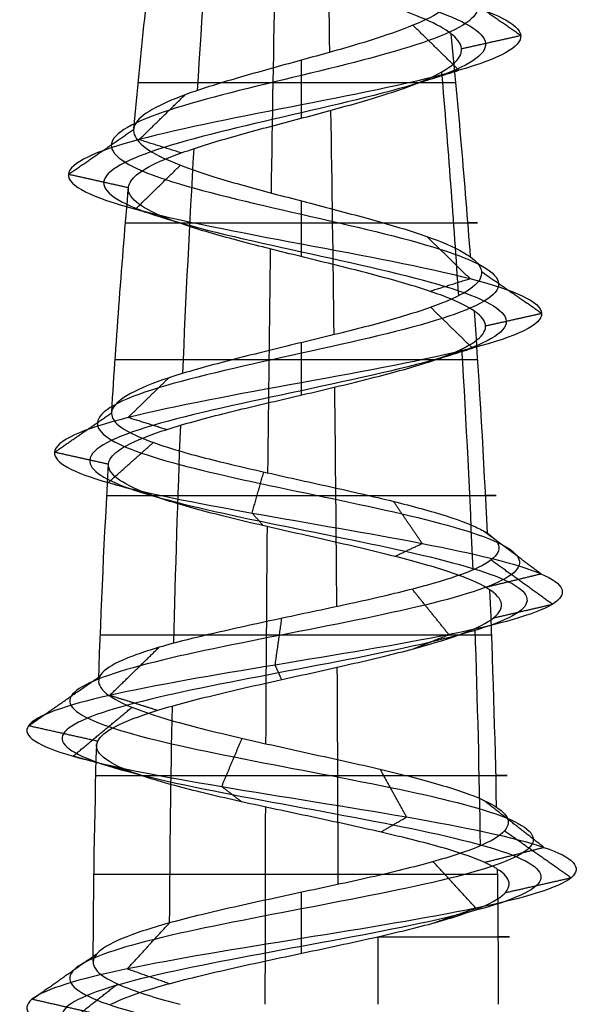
# Model space of a CAD drawing. Header units: millimetres. Extents: x -429 to 422, y -262 to 259.
# Tile 37 of 256: x -362 to -356, y 237 to 248. Entities that reach past the tile are written whole.
import ezdxf

# ---------------------------------------------------------------- set-up
doc = ezdxf.new("R2010")
doc.units = ezdxf.units.MM
doc.layers.add('Screw', color=7, linetype='Continuous', true_color=0xffffff)

msp = doc.modelspace()

# ---------------------------------------------------------------- linework, layer by layer
at = {"layer": 'Screw', "color": 7, "true_color": 0xffffff, "extrusion": (-0.984564, 2.56304e-13, -0.175023)}
for start, end in [(262.86319, 264.21696), (264.57026, 265.9361), (266.25486, 267.5883), (267.95542, 269.27354)]:
    msp.add_arc((-236.849, 1350.491, 142.819), 104.311, start, end, dxfattribs=at)
at = {"layer": 'Screw', "color": 7, "true_color": 0xffffff, "extrusion": (-0.772512, 2.56304e-13, 0.635)}
for start, end in [(263.10315, 264.44953), (264.80338, 266.17132), (266.48641, 267.81005), (268.19077, 269.50675)]:
    msp.add_arc((-236.849, 804.233, 1042.106), 104.311, start, end, dxfattribs=at)
at = {"layer": 'Screw', "color": 7, "true_color": 0xffffff, "extrusion": (0.018848, -7.79303e-15, -0.999822)}
msp.add_arc((236.849, -234.356, -1210.769), 104.311, 275.31878, 276.65673, dxfattribs=at)
at = {"layer": 'Screw', "color": 7, "true_color": 0xffffff, "extrusion": (0.984564, -2.56304e-13, 0.175023)}
for start, end in [(83.72372, 85.07324), (85.41427, 86.77492), (87.10163, 88.41883), (88.80357, 90)]:
    msp.add_arc((236.849, 1146.472, -142.819), 104.311, start, end, dxfattribs=at)
at = {"layer": 'Screw', "color": 7, "true_color": 0xffffff, "extrusion": (-0.326888, -7.24039e-14, 0.945063)}
msp.add_arc((-236.849, -47.765, 1255.452), 104.311, 94.53679, 95.89562, dxfattribs=at)
at = {"layer": 'Screw', "color": 7, "true_color": 0xffffff, "extrusion": (-0.506335, 2.56304e-13, -0.862337)}
for start, end in [(264.33726, 265.70006), (266.02345, 267.36559), (267.7204, 269.03965)]:
    msp.add_arc((-236.849, 1021.434, -856.599), 104.311, start, end, dxfattribs=at)
at = {"layer": 'Screw', "color": 7, "true_color": 0xffffff, "extrusion": (0, -1, 0)}
for centre, radius, start, end in [((-359.127, 1204.214, -247.022), 1.804, 19.08, 181.08), ((-359.127, 1204.214, -245.477), 1.943, 181.08, 19.08), ((-359.127, 1204.214, -243.963), 2.058, 19.08, 181.08), ((-359.127, 1204.214, -242.468), 2.15, 181.08, 19.08), ((-359.127, 1204.214, -240.923), 2.221, 19.08, 181.08), ((-359.127, 1204.214, -239.374), 2.27, 181.08, 19.08), ((-359.127, 1204.214, -238.281), 2.291, 19.08, 181.08), ((-359.127, 1204.214, -237.594), 2.298, 291.4094, 19.08)]:
    msp.add_arc(centre, radius, start, end, dxfattribs=at)
at = {"layer": 'Screw', "color": 7, "true_color": 0xffffff, "extrusion": (0.018848, -7.79368e-15, -0.999822)}
msp.add_arc((236.849, -234.356, -1210.769), 104.311, 273.59401, 274.96333, dxfattribs=at)
at = {"layer": 'Screw', "color": 7, "true_color": 0xffffff, "extrusion": (-0.326888, -7.23952e-14, 0.945063)}
msp.add_arc((-236.849, -47.765, 1255.452), 104.311, 92.85813, 94.20781, dxfattribs=at)
at = {"layer": 'Screw', "color": 7, "true_color": 0xffffff, "extrusion": (0.018848, -7.79292e-15, -0.999822)}
msp.add_arc((236.849, -234.356, -1210.769), 104.311, 271.96827, 273.2819, dxfattribs=at)
at = {"layer": 'Screw', "color": 7, "true_color": 0xffffff, "extrusion": (-0.326888, -7.23943e-14, 0.945063)}
msp.add_arc((-236.849, -47.765, 1255.452), 104.311, 91.19538, 92.51438, dxfattribs=at)
at = {"layer": 'Screw', "color": 7, "true_color": 0xffffff, "extrusion": (0.018848, -7.7933e-15, -0.999822)}
msp.add_arc((236.849, -234.356, -1210.769), 104.311, 270.26021, 271.57383, dxfattribs=at)
at = {"layer": 'Screw', "color": 7, "true_color": 0xffffff, "extrusion": (-0.326888, -7.23961e-14, 0.945063)}
msp.add_arc((-236.849, -47.765, 1255.452), 104.311, 90, 90.81872, dxfattribs=at)
at = {"layer": 'Screw', "color": 7, "true_color": 0xffffff, "extrusion": (-0.930504, 2.56304e-13, -0.366281)}
msp.add_arc((-236.849, 1354.077, -106.911), 104.311, 269.59028, 270, dxfattribs=at)
at = {"layer": 'Screw', "color": 7, "true_color": 0xffffff}
for points, knots in [([(-360.627, 252.148, 1204.214), (-360.643, 252.02, 1204.606), (-360.528, 251.892, 1205.024), (-359.983, 251.636, 1205.659), (-359.57, 251.509, 1205.873), (-358.685, 251.253, 1205.937), (-358.217, 251.125, 1205.785), (-357.511, 250.87, 1205.169), (-357.277, 250.742, 1204.707), (-357.213, 250.486, 1203.721), (-357.385, 250.358, 1203.204), (-358.072, 250.103, 1202.426), (-358.584, 249.975, 1202.171), (-359.67, 249.719, 1202.107), (-360.238, 249.591, 1202.3), (-361.086, 249.336, 1203.058), (-361.371, 249.208, 1203.62), (-361.416, 248.952, 1204.807), (-361.174, 248.824, 1205.408), (-360.339, 248.569, 1206.279), (-359.741, 248.441, 1206.544), (-358.514, 248.185, 1206.569), (-357.893, 248.057, 1206.329), (-356.994, 247.802, 1205.466), (-356.721, 247.674, 1204.847), (-356.695, 247.418, 1203.58), (-356.943, 247.29, 1202.94), (-357.835, 247.035, 1202.012), (-358.474, 246.907, 1201.73), (-359.781, 246.651, 1201.705), (-360.441, 246.523, 1201.961), (-361.398, 246.268, 1202.882), (-361.691, 246.14, 1203.54), (-361.71, 245.884, 1204.887), (-361.436, 245.756, 1205.562), (-360.485, 245.501, 1206.531), (-359.811, 245.373, 1206.819), (-358.444, 245.117, 1206.831), (-357.759, 244.989, 1206.556), (-356.776, 244.734, 1205.591), (-356.484, 244.606, 1204.907), (-356.471, 244.35, 1203.52), (-356.751, 244.222, 1202.825), (-357.73, 243.967, 1201.828), (-358.424, 243.839, 1201.532), (-359.831, 243.583, 1201.519), (-360.536, 243.455, 1201.803), (-361.547, 243.2, 1202.796), (-361.844, 243.072, 1203.5), (-361.862, 242.832, 1204.838), (-361.653, 242.72, 1205.469), (-360.868, 242.497, 1206.46), (-360.298, 242.385, 1206.818), (-359.047, 242.161, 1207.089), (-358.371, 242.049, 1207.002), (-357.218, 241.825, 1206.412), (-356.746, 241.714, 1205.91), (-356.223, 241.49, 1204.707), (-356.176, 241.378, 1204.011), (-356.54, 241.154, 1202.736), (-356.949, 241.042, 1202.161), (-358.052, 240.819, 1201.398), (-358.741, 240.707, 1201.211), (-360.094, 240.483, 1201.322), (-360.752, 240.371, 1201.619), (-361.738, 240.148, 1202.573), (-362.062, 240.036, 1203.228), (-362.22, 239.812, 1204.606), (-362.035, 239.7, 1205.321), (-361.263, 239.477, 1206.477), (-360.673, 239.365, 1206.915), (-359.343, 239.141, 1207.318), (-358.609, 239.029, 1207.282), (-357.325, 238.805, 1206.75), (-356.78, 238.694, 1206.256), (-356.125, 238.47, 1205.031), (-356.017, 238.358, 1204.303), (-356.288, 238.134, 1202.941), (-356.666, 238.022, 1202.31), (-357.74, 237.799, 1201.428), (-358.433, 237.687, 1201.181), (-359.822, 237.463, 1201.181), (-360.514, 237.351, 1201.428), (-361.589, 237.128, 1202.31), (-361.967, 237.016, 1202.941), (-362.238, 236.792, 1204.303), (-362.13, 236.68, 1205.031), (-361.475, 236.456, 1206.256), (-360.93, 236.345, 1206.75), (-359.646, 236.121, 1207.282), (-358.912, 236.009, 1207.318), (-357.582, 235.785, 1206.915), (-356.991, 235.674, 1206.477), (-356.219, 235.45, 1205.321), (-356.041, 235.338, 1204.608), (-356.177, 235.114, 1203.225), (-356.491, 235.002, 1202.56), (-357.474, 234.779, 1201.578), (-358.139, 234.667, 1201.263), (-359.522, 234.443, 1201.127), (-360.235, 234.331, 1201.306), (-361.39, 234.108, 1202.078), (-361.828, 233.996, 1202.668), (-362.232, 233.772, 1203.998), (-362.196, 233.66, 1204.733), (-361.664, 233.436, 1206.016), (-361.17, 233.325, 1206.561), (-359.944, 233.101, 1207.216), (-359.217, 232.989, 1207.324), (-357.854, 232.765, 1207.053), (-357.224, 232.653, 1206.675), (-356.342, 232.43, 1205.601), (-356.094, 232.318, 1204.909), (-356.094, 232.094, 1203.519), (-356.342, 231.982, 1202.827), (-357.224, 231.759, 1201.752), (-357.854, 231.647, 1201.374), (-359.217, 231.423, 1201.103), (-359.944, 231.311, 1201.211), (-361.17, 231.088, 1201.866), (-361.664, 230.976, 1202.411), (-362.196, 230.752, 1203.695), (-362.232, 230.64, 1204.429), (-361.828, 230.416, 1205.759), (-361.39, 230.305, 1206.35), (-360.235, 230.081, 1207.122), (-359.522, 229.969, 1207.3), (-358.139, 229.745, 1207.164), (-357.474, 229.633, 1206.85), (-356.491, 229.41, 1205.867), (-356.177, 229.298, 1205.202), (-356.041, 229.074, 1203.82), (-356.219, 228.962, 1203.106), (-356.991, 228.739, 1201.951), (-357.582, 228.627, 1201.513), (-358.912, 228.403, 1201.109), (-359.646, 228.291, 1201.146), (-360.93, 228.068, 1201.677), (-361.475, 227.956, 1202.171), (-362.13, 227.732, 1203.397), (-362.238, 227.62, 1204.124), (-361.967, 227.396, 1205.487), (-361.589, 227.285, 1206.118), (-360.514, 227.061, 1206.999), (-359.822, 226.949, 1207.247), (-358.433, 226.725, 1207.247), (-357.74, 226.613, 1206.999), (-356.666, 226.39, 1206.118), (-356.288, 226.278, 1205.487), (-356.017, 226.054, 1204.124), (-356.125, 225.942, 1203.397), (-356.78, 225.719, 1202.171), (-357.325, 225.607, 1201.677), (-358.609, 225.383, 1201.146), (-359.343, 225.271, 1201.109), (-360.673, 225.047, 1201.513), (-361.263, 224.936, 1201.951), (-362.035, 224.712, 1203.106), (-362.214, 224.6, 1203.82), (-362.078, 224.376, 1205.202), (-361.763, 224.265, 1205.867), (-360.781, 224.041, 1206.85), (-360.116, 223.929, 1207.164), (-358.733, 223.705, 1207.3), (-358.02, 223.593, 1207.122), (-356.865, 223.37, 1206.35), (-356.427, 223.258, 1205.759), (-356.023, 223.034, 1204.429), (-356.059, 222.922, 1203.695), (-356.591, 222.699, 1202.411), (-357.085, 222.587, 1201.866), (-358.31, 222.363, 1201.211), (-359.038, 222.251, 1201.103), (-360.401, 222.027, 1201.374), (-361.031, 221.916, 1201.752), (-361.913, 221.692, 1202.827), (-362.161, 221.58, 1203.518), (-362.161, 221.468, 1204.214)], [0.0909091, 0.0909091, 0.0909091, 0.0909091, 0.1022727, 0.1022727, 0.1136364, 0.1136364, 0.125, 0.125, 0.1363636, 0.1363636, 0.1477273, 0.1477273, 0.1590909, 0.1590909, 0.1704545, 0.1704545, 0.1818182, 0.1818182, 0.1931818, 0.1931818, 0.2045455, 0.2045455, 0.2159091, 0.2159091, 0.2272727, 0.2272727, 0.2386364, 0.2386364, 0.25, 0.25, 0.2613636, 0.2613636, 0.2727273, 0.2727273, 0.2840909, 0.2840909, 0.2954545, 0.2954545, 0.3068182, 0.3068182, 0.3181818, 0.3181818, 0.3295455, 0.3295455, 0.3409091, 0.3409091, 0.3522727, 0.3522727, 0.3636364, 0.3636364, 0.3735795, 0.3735795, 0.3835227, 0.3835227, 0.3934659, 0.3934659, 0.4034091, 0.4034091, 0.4133523, 0.4133523, 0.4232955, 0.4232955, 0.4332386, 0.4332386, 0.4431818, 0.4431818, 0.453125, 0.453125, 0.4630682, 0.4630682, 0.4730114, 0.4730114, 0.4829545, 0.4829545, 0.4928977, 0.4928977, 0.5028409, 0.5028409, 0.5127841, 0.5127841, 0.5227273, 0.5227273, 0.5326705, 0.5326705, 0.5426136, 0.5426136, 0.5525568, 0.5525568, 0.5625, 0.5625, 0.5724432, 0.5724432, 0.5823864, 0.5823864, 0.5923295, 0.5923295, 0.6022727, 0.6022727, 0.6122159, 0.6122159, 0.6221591, 0.6221591, 0.6321023, 0.6321023, 0.6420455, 0.6420455, 0.6519886, 0.6519886, 0.6619318, 0.6619318, 0.671875, 0.671875, 0.6818182, 0.6818182, 0.6917614, 0.6917614, 0.7017045, 0.7017045, 0.7116477, 0.7116477, 0.7215909, 0.7215909, 0.7315341, 0.7315341, 0.7414773, 0.7414773, 0.7514205, 0.7514205, 0.7613636, 0.7613636, 0.7713068, 0.7713068, 0.78125, 0.78125, 0.7911932, 0.7911932, 0.8011364, 0.8011364, 0.8110795, 0.8110795, 0.8210227, 0.8210227, 0.8309659, 0.8309659, 0.8409091, 0.8409091, 0.8508523, 0.8508523, 0.8607955, 0.8607955, 0.8707386, 0.8707386, 0.8806818, 0.8806818, 0.890625, 0.890625, 0.9005682, 0.9005682, 0.9105114, 0.9105114, 0.9204545, 0.9204545, 0.9303977, 0.9303977, 0.9403409, 0.9403409, 0.9502841, 0.9502841, 0.9602273, 0.9602273, 0.9701705, 0.9701705, 0.9801136, 0.9801136, 0.9900568, 0.9900568, 1, 1, 1, 1]), ([(-358.632, 251.511, 1205.378), (-358.477, 251.449, 1205.329), (-358.328, 251.386, 1205.25), (-357.933, 251.196, 1204.922), (-357.75, 251.068, 1204.583), (-357.686, 250.813, 1203.845), (-357.807, 250.685, 1203.451), (-358.319, 250.429, 1202.848), (-358.708, 250.301, 1202.645), (-359.547, 250.046, 1202.581), (-359.991, 249.918, 1202.722), (-360.664, 249.662, 1203.305), (-360.898, 249.534, 1203.744), (-360.942, 249.279, 1204.683), (-360.752, 249.151, 1205.16), (-360.092, 248.895, 1205.856), (-359.617, 248.767, 1206.07), (-358.638, 248.512, 1206.096), (-358.141, 248.384, 1205.907), (-357.416, 248.128, 1205.219), (-357.194, 248, 1204.723), (-357.169, 247.745, 1203.704), (-357.366, 247.617, 1203.187), (-358.083, 247.361, 1202.434), (-358.598, 247.233, 1202.204), (-359.657, 246.978, 1202.178), (-360.194, 246.85, 1202.384), (-360.975, 246.594, 1203.129), (-361.217, 246.466, 1203.664), (-361.236, 246.211, 1204.763), (-361.013, 246.083, 1205.315), (-360.238, 245.827, 1206.109), (-359.687, 245.699, 1206.345), (-358.568, 245.444, 1206.358), (-358.006, 245.316, 1206.134), (-357.198, 245.06, 1205.344), (-356.958, 244.932, 1204.783), (-356.945, 244.677, 1203.644), (-357.173, 244.549, 1203.072), (-357.977, 244.293, 1202.25), (-358.548, 244.165, 1202.006), (-359.707, 243.91, 1201.993), (-360.289, 243.782, 1202.225), (-361.125, 243.526, 1203.043), (-361.371, 243.398, 1203.624), (-361.389, 243.159, 1204.73), (-361.218, 243.047, 1205.252), (-360.571, 242.823, 1206.076), (-360.099, 242.711, 1206.374), (-359.061, 242.488, 1206.604), (-358.499, 242.376, 1206.534), (-357.537, 242.152, 1206.045), (-357.142, 242.04, 1205.628), (-356.702, 241.817, 1204.626), (-356.661, 241.705, 1204.045), (-356.961, 241.481, 1202.977), (-357.303, 241.369, 1202.495), (-358.225, 241.145, 1201.851), (-358.803, 241.034, 1201.693), (-359.939, 240.81, 1201.783), (-360.494, 240.698, 1202.03), (-361.327, 240.474, 1202.831), (-361.601, 240.362, 1203.382), (-361.738, 240.139, 1204.545), (-361.581, 240.027, 1205.148), (-360.93, 239.803, 1206.123), (-360.432, 239.691, 1206.493), (-359.309, 239.468, 1206.833), (-358.69, 239.356, 1206.803), (-357.606, 239.132, 1206.354), (-357.146, 239.02, 1205.937), (-356.594, 238.797, 1204.903), (-356.503, 238.685, 1204.289), (-356.731, 238.461, 1203.139), (-357.05, 238.349, 1202.607), (-357.957, 238.125, 1201.863), (-358.541, 238.014, 1201.654), (-359.714, 237.79, 1201.654), (-360.298, 237.678, 1201.863), (-361.204, 237.454, 1202.607), (-361.523, 237.342, 1203.139), (-361.752, 237.119, 1204.289), (-361.661, 237.007, 1204.903), (-361.108, 236.783, 1205.937), (-360.649, 236.671, 1206.354), (-359.565, 236.448, 1206.803), (-358.945, 236.336, 1206.833), (-357.823, 236.112, 1206.493), (-357.325, 236, 1206.123), (-356.673, 235.776, 1205.148), (-356.523, 235.665, 1204.546), (-356.638, 235.441, 1203.379), (-356.903, 235.329, 1202.818), (-357.732, 235.105, 1201.989), (-358.293, 234.994, 1201.724), (-359.46, 234.77, 1201.609), (-360.062, 234.658, 1201.76), (-361.037, 234.434, 1202.411), (-361.407, 234.322, 1202.91), (-361.747, 234.099, 1204.032), (-361.717, 233.987, 1204.652), (-361.268, 233.763, 1205.735), (-360.851, 233.651, 1206.195), (-359.817, 233.428, 1206.748), (-359.203, 233.316, 1206.839), (-358.053, 233.092, 1206.61), (-357.521, 232.98, 1206.291), (-356.777, 232.756, 1205.384), (-356.568, 232.645, 1204.8), (-356.568, 232.421, 1203.627), (-356.777, 232.309, 1203.043), (-357.521, 232.085, 1202.137), (-358.053, 231.973, 1201.818), (-359.203, 231.75, 1201.589), (-359.817, 231.638, 1201.68), (-360.851, 231.414, 1202.233), (-361.268, 231.302, 1202.692), (-361.717, 231.079, 1203.776), (-361.747, 230.967, 1204.396), (-361.407, 230.743, 1205.518), (-361.037, 230.631, 1206.016), (-360.062, 230.408, 1206.668), (-359.46, 230.296, 1206.819), (-358.293, 230.072, 1206.704), (-357.732, 229.96, 1206.438), (-356.903, 229.736, 1205.609), (-356.638, 229.625, 1205.048), (-356.523, 229.401, 1203.881), (-356.673, 229.289, 1203.279), (-357.325, 229.065, 1202.304), (-357.823, 228.953, 1201.934), (-358.945, 228.73, 1201.594), (-359.565, 228.618, 1201.625), (-360.649, 228.394, 1202.073), (-361.108, 228.282, 1202.49), (-361.661, 228.059, 1203.524), (-361.752, 227.947, 1204.138), (-361.523, 227.723, 1205.288), (-361.204, 227.611, 1205.82), (-360.298, 227.388, 1206.564), (-359.714, 227.276, 1206.773), (-358.541, 227.052, 1206.773), (-357.957, 226.94, 1206.564), (-357.05, 226.716, 1205.82), (-356.731, 226.605, 1205.288), (-356.503, 226.381, 1204.138), (-356.594, 226.269, 1203.524), (-357.146, 226.045, 1202.49), (-357.606, 225.933, 1202.073), (-358.69, 225.71, 1201.625), (-359.309, 225.598, 1201.594), (-360.432, 225.374, 1201.934), (-360.93, 225.262, 1202.304), (-361.581, 225.039, 1203.279), (-361.732, 224.927, 1203.881), (-361.617, 224.703, 1205.048), (-361.352, 224.591, 1205.609), (-360.523, 224.368, 1206.438), (-359.962, 224.256, 1206.704), (-358.795, 224.032, 1206.819), (-358.193, 223.92, 1206.668), (-357.218, 223.696, 1206.016), (-356.848, 223.585, 1205.518), (-356.508, 223.361, 1204.396), (-356.538, 223.249, 1203.776), (-356.987, 223.025, 1202.692), (-357.404, 222.913, 1202.233), (-358.438, 222.69, 1201.68), (-359.052, 222.578, 1201.589), (-360.202, 222.354, 1201.818), (-360.734, 222.242, 1202.137), (-361.478, 222.019, 1203.043), (-361.687, 221.907, 1203.626), (-361.687, 221.795, 1204.214)], [9.962929, 9.962929, 9.962929, 9.962929, 10.425509, 10.425509, 11.373282, 11.373282, 12.321056, 12.321056, 13.268829, 13.268829, 14.216603, 14.216603, 15.164377, 15.164377, 16.11215, 16.11215, 17.059924, 17.059924, 18.007697, 18.007697, 18.955471, 18.955471, 19.903244, 19.903244, 20.851018, 20.851018, 21.798791, 21.798791, 22.746565, 22.746565, 23.694338, 23.694338, 24.642112, 24.642112, 25.589885, 25.589885, 26.537659, 26.537659, 27.485432, 27.485432, 28.433206, 28.433206, 29.38098, 29.38098, 30.328753, 30.328753, 31.158055, 31.158055, 31.987357, 31.987357, 32.816659, 32.816659, 33.64596, 33.64596, 34.475262, 34.475262, 35.304564, 35.304564, 36.133866, 36.133866, 36.963168, 36.963168, 37.79247, 37.79247, 38.621772, 38.621772, 39.451073, 39.451073, 40.280375, 40.280375, 41.109677, 41.109677, 41.938979, 41.938979, 42.768281, 42.768281, 43.597583, 43.597583, 44.426884, 44.426884, 45.256186, 45.256186, 46.085488, 46.085488, 46.91479, 46.91479, 47.744092, 47.744092, 48.573394, 48.573394, 49.402695, 49.402695, 50.231997, 50.231997, 51.061299, 51.061299, 51.890601, 51.890601, 52.719903, 52.719903, 53.549205, 53.549205, 54.378507, 54.378507, 55.207808, 55.207808, 56.03711, 56.03711, 56.866412, 56.866412, 57.695714, 57.695714, 58.525016, 58.525016, 59.354318, 59.354318, 60.183619, 60.183619, 61.012921, 61.012921, 61.842223, 61.842223, 62.671525, 62.671525, 63.500827, 63.500827, 64.330129, 64.330129, 65.15943, 65.15943, 65.988732, 65.988732, 66.818034, 66.818034, 67.647336, 67.647336, 68.476638, 68.476638, 69.30594, 69.30594, 70.135242, 70.135242, 70.964543, 70.964543, 71.793845, 71.793845, 72.623147, 72.623147, 73.452449, 73.452449, 74.281751, 74.281751, 75.111053, 75.111053, 75.940354, 75.940354, 76.769656, 76.769656, 77.598958, 77.598958, 78.42826, 78.42826, 79.257562, 79.257562, 80.086864, 80.086864, 80.916165, 80.916165, 81.745467, 81.745467, 82.574769, 82.574769, 83.404071, 83.404071, 83.404071, 83.404071]), ([(-359.258, 251.344, 1205.496), (-359.215, 251.327, 1205.505), (-359.171, 251.311, 1205.511), (-358.787, 251.166, 1205.547), (-358.421, 251.038, 1205.438), (-357.858, 250.783, 1204.966), (-357.666, 250.655, 1204.605), (-357.602, 250.399, 1203.823), (-357.732, 250.271, 1203.407), (-358.275, 250.016, 1202.773), (-358.686, 249.888, 1202.561), (-359.569, 249.632, 1202.497), (-360.034, 249.504, 1202.647), (-360.739, 249.249, 1203.262), (-360.982, 249.121, 1203.722), (-361.027, 248.865, 1204.705), (-360.827, 248.738, 1205.204), (-360.136, 248.482, 1205.931), (-359.639, 248.354, 1206.154), (-358.616, 248.098, 1206.18), (-358.097, 247.971, 1205.982), (-357.341, 247.715, 1205.262), (-357.11, 247.587, 1204.745), (-357.084, 247.331, 1203.682), (-357.291, 247.204, 1203.143), (-358.039, 246.948, 1202.359), (-358.576, 246.82, 1202.12), (-359.679, 246.564, 1202.094), (-360.238, 246.437, 1202.309), (-361.05, 246.181, 1203.085), (-361.301, 246.053, 1203.642), (-361.321, 245.797, 1204.785), (-361.088, 245.67, 1205.359), (-360.282, 245.414, 1206.184), (-359.709, 245.286, 1206.429), (-358.546, 245.03, 1206.442), (-357.962, 244.903, 1206.209), (-357.123, 244.647, 1205.388), (-356.873, 244.519, 1204.805), (-356.861, 244.263, 1203.622), (-357.098, 244.136, 1203.028), (-357.933, 243.88, 1202.175), (-358.526, 243.752, 1201.921), (-359.729, 243.496, 1201.909), (-360.333, 243.369, 1202.15), (-361.2, 243.113, 1202.999), (-361.455, 242.985, 1203.602), (-361.473, 242.745, 1204.749), (-361.296, 242.634, 1205.291), (-360.624, 242.41, 1206.144), (-360.134, 242.298, 1206.453), (-359.058, 242.074, 1206.69), (-358.476, 241.962, 1206.617), (-357.481, 241.739, 1206.11), (-357.071, 241.627, 1205.678), (-356.617, 241.403, 1204.641), (-356.575, 241.291, 1204.039), (-356.886, 241.068, 1202.934), (-357.24, 240.956, 1202.436), (-358.194, 240.732, 1201.771), (-358.792, 240.62, 1201.608), (-359.967, 240.396, 1201.701), (-360.54, 240.285, 1201.957), (-361.4, 240.061, 1202.786), (-361.683, 239.949, 1203.355), (-361.824, 239.725, 1204.556), (-361.662, 239.614, 1205.179), (-360.989, 239.39, 1206.186), (-360.474, 239.278, 1206.568), (-359.315, 239.054, 1206.919), (-358.675, 238.942, 1206.888), (-357.556, 238.719, 1206.424), (-357.081, 238.607, 1205.994), (-356.51, 238.383, 1204.926), (-356.416, 238.271, 1204.292), (-356.653, 238.048, 1203.104), (-356.982, 237.936, 1202.554), (-357.918, 237.712, 1201.786), (-358.522, 237.6, 1201.57), (-359.733, 237.376, 1201.57), (-360.336, 237.265, 1201.786), (-361.273, 237.041, 1202.554), (-361.602, 236.929, 1203.104), (-361.839, 236.705, 1204.292), (-361.744, 236.593, 1204.926), (-361.174, 236.37, 1205.994), (-360.699, 236.258, 1206.424), (-359.58, 236.034, 1206.888), (-358.939, 235.922, 1206.919), (-357.78, 235.699, 1206.568), (-357.266, 235.587, 1206.186), (-356.593, 235.363, 1205.179), (-356.437, 235.251, 1204.557), (-356.556, 235.028, 1203.352), (-356.83, 234.916, 1202.773), (-357.686, 234.692, 1201.916), (-358.266, 234.58, 1201.642), (-359.471, 234.356, 1201.523), (-360.093, 234.245, 1201.679), (-361.1, 234.021, 1202.352), (-361.482, 233.909, 1202.867), (-361.833, 233.685, 1204.026), (-361.802, 233.573, 1204.666), (-361.338, 233.35, 1205.785), (-360.908, 233.238, 1206.26), (-359.84, 233.014, 1206.831), (-359.206, 232.902, 1206.925), (-358.018, 232.679, 1206.689), (-357.468, 232.567, 1206.359), (-356.7, 232.343, 1205.423), (-356.484, 232.231, 1204.819), (-356.484, 232.008, 1203.608), (-356.7, 231.896, 1203.005), (-357.468, 231.672, 1202.068), (-358.018, 231.56, 1201.739), (-359.206, 231.336, 1201.503), (-359.84, 231.225, 1201.597), (-360.908, 231.001, 1202.168), (-361.338, 230.889, 1202.642), (-361.802, 230.665, 1203.762), (-361.833, 230.553, 1204.402), (-361.482, 230.33, 1205.561), (-361.1, 230.218, 1206.075), (-360.093, 229.994, 1206.748), (-359.471, 229.882, 1206.904), (-358.266, 229.659, 1206.785), (-357.686, 229.547, 1206.511), (-356.83, 229.323, 1205.655), (-356.556, 229.211, 1205.076), (-356.437, 228.988, 1203.87), (-356.593, 228.876, 1203.248), (-357.266, 228.652, 1202.241), (-357.78, 228.54, 1201.86), (-358.939, 228.316, 1201.508), (-359.58, 228.205, 1201.539), (-360.699, 227.981, 1202.003), (-361.174, 227.869, 1202.433), (-361.744, 227.645, 1203.502), (-361.839, 227.533, 1204.136), (-361.602, 227.31, 1205.323), (-361.273, 227.198, 1205.873), (-360.336, 226.974, 1206.642), (-359.733, 226.862, 1206.858), (-358.522, 226.639, 1206.858), (-357.918, 226.527, 1206.642), (-356.982, 226.303, 1205.873), (-356.653, 226.191, 1205.323), (-356.416, 225.967, 1204.136), (-356.51, 225.856, 1203.502), (-357.081, 225.632, 1202.433), (-357.556, 225.52, 1202.003), (-358.675, 225.296, 1201.539), (-359.315, 225.185, 1201.508), (-360.474, 224.961, 1201.86), (-360.989, 224.849, 1202.241), (-361.662, 224.625, 1203.248), (-361.818, 224.513, 1203.87), (-361.699, 224.29, 1205.076), (-361.425, 224.178, 1205.655), (-360.569, 223.954, 1206.511), (-359.989, 223.842, 1206.785), (-358.784, 223.619, 1206.904), (-358.162, 223.507, 1206.748), (-357.155, 223.283, 1206.075), (-356.773, 223.171, 1205.561), (-356.422, 222.947, 1204.402), (-356.453, 222.836, 1203.762), (-356.917, 222.612, 1202.642), (-357.347, 222.5, 1202.168), (-358.415, 222.276, 1201.597), (-359.049, 222.164, 1201.503), (-360.237, 221.941, 1201.739), (-360.787, 221.829, 1202.068), (-361.555, 221.605, 1203.005), (-361.771, 221.494, 1203.607), (-361.771, 221.382, 1204.214)], [2.782471, 2.782471, 2.782471, 2.782471, 2.974275, 2.974275, 4.461413, 4.461413, 5.948551, 5.948551, 7.435688, 7.435688, 8.922826, 8.922826, 10.409964, 10.409964, 11.897102, 11.897102, 13.384239, 13.384239, 14.871377, 14.871377, 16.358515, 16.358515, 17.845652, 17.845652, 19.33279, 19.33279, 20.819928, 20.819928, 22.307065, 22.307065, 23.794203, 23.794203, 25.281341, 25.281341, 26.768478, 26.768478, 28.255616, 28.255616, 29.742754, 29.742754, 31.229892, 31.229892, 32.717029, 32.717029, 34.204167, 34.204167, 35.691305, 35.691305, 36.99255, 36.99255, 38.293796, 38.293796, 39.595041, 39.595041, 40.896287, 40.896287, 42.197532, 42.197532, 43.498777, 43.498777, 44.800023, 44.800023, 46.101268, 46.101268, 47.402514, 47.402514, 48.703759, 48.703759, 50.005005, 50.005005, 51.30625, 51.30625, 52.607496, 52.607496, 53.908741, 53.908741, 55.209987, 55.209987, 56.511232, 56.511232, 57.812478, 57.812478, 59.113723, 59.113723, 60.414969, 60.414969, 61.716214, 61.716214, 63.01746, 63.01746, 64.318705, 64.318705, 65.619951, 65.619951, 66.921196, 66.921196, 68.222442, 68.222442, 69.523687, 69.523687, 70.824933, 70.824933, 72.126178, 72.126178, 73.427423, 73.427423, 74.728669, 74.728669, 76.029914, 76.029914, 77.33116, 77.33116, 78.632405, 78.632405, 79.933651, 79.933651, 81.234896, 81.234896, 82.536142, 82.536142, 83.837387, 83.837387, 85.138633, 85.138633, 86.439878, 86.439878, 87.741124, 87.741124, 89.042369, 89.042369, 90.343615, 90.343615, 91.64486, 91.64486, 92.946106, 92.946106, 94.247351, 94.247351, 95.548597, 95.548597, 96.849842, 96.849842, 98.151088, 98.151088, 99.452333, 99.452333, 100.753579, 100.753579, 102.054824, 102.054824, 103.35607, 103.35607, 104.657315, 104.657315, 105.95856, 105.95856, 107.259806, 107.259806, 108.561051, 108.561051, 109.862297, 109.862297, 111.163542, 111.163542, 112.464788, 112.464788, 113.766033, 113.766033, 115.067279, 115.067279, 116.368524, 116.368524, 117.66977, 117.66977, 118.971015, 118.971015, 118.971015, 118.971015]), ([(-357.474, 247.563, 1204.786), (-357.542, 247.617, 1204.964), (-357.641, 247.671, 1205.134), (-357.892, 247.781, 1205.436), (-358.051, 247.839, 1205.571), (-358.399, 247.954, 1205.772), (-358.592, 248.012, 1205.842), (-358.985, 248.126, 1205.909), (-359.189, 248.184, 1205.908), (-359.576, 248.298, 1205.835), (-359.765, 248.357, 1205.763), (-360.099, 248.471, 1205.563), (-360.25, 248.529, 1205.431), (-360.491, 248.643, 1205.13), (-360.586, 248.701, 1204.956), (-360.706, 248.815, 1204.594), (-360.733, 248.874, 1204.4), (-360.726, 248.935, 1204.202), (-360.725, 248.938, 1204.193), (-360.725, 248.941, 1204.184)], [0.76962346, 0.76962346, 0.76962346, 0.76962346, 0.77928099, 0.77928099, 0.7895125, 0.7895125, 0.79964683, 0.79964683, 0.80969778, 0.80969778, 0.81964254, 0.81964254, 0.82950608, 0.82950608, 0.83926127, 0.83926127, 0.84891991, 0.84891991, 0.84938904, 0.84938904, 0.84938904, 0.84938904]), ([(-357.539, 248.206, 1204.763), (-357.471, 248.151, 1204.586), (-357.434, 248.096, 1204.395), (-357.423, 247.984, 1204.009), (-357.453, 247.926, 1203.809), (-357.578, 247.813, 1203.434), (-357.675, 247.756, 1203.254), (-357.923, 247.644, 1202.941), (-358.077, 247.587, 1202.804), (-358.419, 247.473, 1202.591), (-358.613, 247.417, 1202.514), (-359.011, 247.305, 1202.43), (-359.221, 247.248, 1202.423), (-359.627, 247.135, 1202.48), (-359.83, 247.078, 1202.545), (-360.196, 246.967, 1202.739), (-360.365, 246.911, 1202.87), (-360.646, 246.799, 1203.179), (-360.761, 246.742, 1203.362), (-360.922, 246.631, 1203.751), (-360.969, 246.575, 1203.964), (-360.979, 246.519, 1204.176), (-360.979, 246.519, 1204.177), (-360.979, 246.518, 1204.179)], [0.28553465, 0.28553465, 0.28553465, 0.28553465, 0.29401019, 0.29401019, 0.30280503, 0.30280503, 0.31169175, 0.31169175, 0.32063394, 0.32063394, 0.32968449, 0.32968449, 0.33877723, 0.33877723, 0.34797806, 0.34797806, 0.35722453, 0.35722453, 0.36656009, 0.36656009, 0.3759536, 0.3759536, 0.37601776, 0.37601776, 0.37601776, 0.37601776]), ([(-361.037, 245.874, 1204.178), (-361.03, 245.918, 1204.006), (-360.999, 245.962, 1203.835), (-360.88, 246.063, 1203.464), (-360.774, 246.121, 1203.264), (-360.504, 246.234, 1202.918), (-360.337, 246.292, 1202.768), (-359.968, 246.406, 1202.538), (-359.761, 246.464, 1202.455), (-359.339, 246.577, 1202.367), (-359.118, 246.635, 1202.36), (-358.694, 246.749, 1202.423), (-358.486, 246.807, 1202.492), (-358.113, 246.921, 1202.695), (-357.943, 246.979, 1202.831), (-357.666, 247.093, 1203.148), (-357.554, 247.151, 1203.332), (-357.405, 247.265, 1203.722), (-357.364, 247.323, 1203.932), (-357.358, 247.437, 1204.346), (-357.392, 247.495, 1204.555), (-357.465, 247.556, 1204.761), (-357.47, 247.56, 1204.773), (-357.474, 247.563, 1204.786)], [0.6636834, 0.6636834, 0.6636834, 0.6636834, 0.6722664, 0.6722664, 0.6833241, 0.6833241, 0.6943188, 0.6943188, 0.705226, 0.705226, 0.7160626, 0.7160626, 0.7268053, 0.7268053, 0.7374784, 0.7374784, 0.7480543, 0.7480543, 0.7585549, 0.7585549, 0.7689612, 0.7689612, 0.7696235, 0.7696235, 0.7696235, 0.7696235]), ([(-360.979, 246.518, 1204.179), (-360.988, 246.462, 1204.39), (-360.96, 246.403, 1204.606), (-360.835, 246.287, 1205.014), (-360.733, 246.228, 1205.212), (-360.473, 246.114, 1205.557), (-360.309, 246.055, 1205.709), (-359.945, 245.939, 1205.947), (-359.737, 245.88, 1206.036), (-359.309, 245.766, 1206.137), (-359.083, 245.709, 1206.15), (-358.644, 245.593, 1206.099), (-358.425, 245.534, 1206.034), (-358.026, 245.42, 1205.836), (-357.84, 245.363, 1205.699), (-357.53, 245.248, 1205.376), (-357.401, 245.189, 1205.183), (-357.293, 245.121, 1204.939), (-357.277, 245.111, 1204.899), (-357.262, 245.1, 1204.859)], [0.37601776, 0.37601776, 0.37601776, 0.37601776, 0.38543757, 0.38543757, 0.39504219, 0.39504219, 0.40468718, 0.40468718, 0.41442791, 0.41442791, 0.42420446, 0.42420446, 0.43407463, 0.43407463, 0.44398923, 0.44398923, 0.45397605, 0.45397605, 0.45586348, 0.45586348, 0.45586348, 0.45586348]), ([(-357.219, 244.503, 1204.874), (-357.289, 244.551, 1205.065), (-357.388, 244.601, 1205.246), (-357.652, 244.705, 1205.591), (-357.828, 244.762, 1205.752), (-358.218, 244.875, 1206), (-358.436, 244.932, 1206.091), (-358.885, 245.044, 1206.191), (-359.12, 245.101, 1206.201), (-359.573, 245.214, 1206.141), (-359.796, 245.271, 1206.071), (-360.198, 245.383, 1205.861), (-360.383, 245.44, 1205.719), (-360.686, 245.552, 1205.386), (-360.81, 245.609, 1205.191), (-360.98, 245.722, 1204.777), (-361.028, 245.778, 1204.552), (-361.039, 245.848, 1204.279), (-361.039, 245.861, 1204.228), (-361.037, 245.874, 1204.178)], [0.57110199, 0.57110199, 0.57110199, 0.57110199, 0.58124329, 0.58124329, 0.59286312, 0.59286312, 0.60441155, 0.60441155, 0.61590155, 0.61590155, 0.62731251, 0.62731251, 0.63866532, 0.63866532, 0.64993644, 0.64993644, 0.66114187, 0.66114187, 0.66368337, 0.66368337, 0.66368337, 0.66368337]), ([(-357.262, 245.1, 1204.859), (-357.198, 245.053, 1204.685), (-357.158, 245.007, 1204.501), (-357.129, 244.904, 1204.09), (-357.152, 244.845, 1203.857), (-357.276, 244.731, 1203.417), (-357.378, 244.673, 1203.203), (-357.646, 244.561, 1202.828), (-357.814, 244.503, 1202.662), (-358.195, 244.388, 1202.398), (-358.412, 244.33, 1202.297), (-358.863, 244.218, 1202.177), (-359.102, 244.161, 1202.156), (-359.569, 244.047, 1202.196), (-359.802, 243.989, 1202.257), (-360.231, 243.876, 1202.454), (-360.431, 243.82, 1202.592), (-360.77, 243.707, 1202.923), (-360.912, 243.648, 1203.121), (-361.12, 243.534, 1203.55), (-361.187, 243.478, 1203.786), (-361.218, 243.411, 1204.074), (-361.221, 243.399, 1204.124), (-361.223, 243.388, 1204.174)], [0.4558635, 0.4558635, 0.4558635, 0.4558635, 0.4640275, 0.4640275, 0.4741243, 0.4741243, 0.4843047, 0.4843047, 0.4945144, 0.4945144, 0.5048098, 0.5048098, 0.5151351, 0.5151351, 0.5255332, 0.5255332, 0.5359747, 0.5359747, 0.5464652, 0.5464652, 0.5570264, 0.5570264, 0.5592284, 0.5592284, 0.5592284, 0.5592284]), ([(-361.257, 242.82, 1204.174), (-361.25, 242.866, 1203.976), (-361.216, 242.912, 1203.778), (-361.081, 243.013, 1203.358), (-360.964, 243.07, 1203.136), (-360.666, 243.182, 1202.751), (-360.481, 243.239, 1202.583), (-360.071, 243.352, 1202.324), (-359.841, 243.408, 1202.23), (-359.37, 243.52, 1202.126), (-359.122, 243.577, 1202.116), (-358.646, 243.69, 1202.18), (-358.412, 243.747, 1202.254), (-357.988, 243.859, 1202.475), (-357.793, 243.916, 1202.624), (-357.472, 244.028, 1202.975), (-357.341, 244.086, 1203.18), (-357.161, 244.198, 1203.617), (-357.108, 244.254, 1203.854), (-357.087, 244.367, 1204.324), (-357.118, 244.424, 1204.563), (-357.198, 244.488, 1204.816), (-357.208, 244.495, 1204.845), (-357.219, 244.503, 1204.874)], [0.4519139, 0.4519139, 0.4519139, 0.4519139, 0.4617504, 0.4617504, 0.4739562, 0.4739562, 0.4861023, 0.4861023, 0.4981926, 0.4981926, 0.5102355, 0.5102355, 0.5222136, 0.5222136, 0.5341447, 0.5341447, 0.5460072, 0.5460072, 0.5578177, 0.5578177, 0.5695614, 0.5695614, 0.571102, 0.571102, 0.571102, 0.571102]), ([(-361.223, 243.388, 1204.174), (-361.229, 243.344, 1204.365), (-361.209, 243.3, 1204.557), (-361.107, 243.202, 1204.976), (-361.007, 243.148, 1205.203), (-360.741, 243.041, 1205.605), (-360.571, 242.985, 1205.786), (-360.183, 242.877, 1206.076), (-359.96, 242.822, 1206.189), (-359.495, 242.715, 1206.332), (-359.246, 242.66, 1206.363), (-358.758, 242.552, 1206.341), (-358.512, 242.497, 1206.286), (-358.058, 242.39, 1206.099), (-357.845, 242.335, 1205.965), (-357.479, 242.227, 1205.635), (-357.323, 242.173, 1205.435), (-357.155, 242.097, 1205.123), (-357.112, 242.073, 1205.025), (-357.075, 242.05, 1204.923)], [0.55922837, 0.55922837, 0.55922837, 0.55922837, 0.56759811, 0.56759811, 0.57820819, 0.57820819, 0.58884377, 0.58884377, 0.59954331, 0.59954331, 0.61026957, 0.61026957, 0.62105234, 0.62105234, 0.63186028, 0.63186028, 0.64272181, 0.64272181, 0.64741828, 0.64741828, 0.64741828, 0.64741828]), ([(-357.048, 241.425, 1204.933), (-357.129, 241.479, 1205.16), (-357.249, 241.534, 1205.376), (-357.556, 241.645, 1205.761), (-357.75, 241.703, 1205.932), (-358.179, 241.816, 1206.195), (-358.419, 241.874, 1206.29), (-358.909, 241.988, 1206.391), (-359.167, 242.045, 1206.399), (-359.661, 242.159, 1206.328), (-359.904, 242.216, 1206.247), (-360.343, 242.33, 1206.013), (-360.544, 242.388, 1205.855), (-360.875, 242.501, 1205.487), (-361.01, 242.559, 1205.271), (-361.195, 242.673, 1204.814), (-361.248, 242.73, 1204.566), (-361.258, 242.798, 1204.271), (-361.258, 242.809, 1204.222), (-361.257, 242.82, 1204.174)], [0.3503328, 0.3503328, 0.3503328, 0.3503328, 0.3623459, 0.3623459, 0.3749239, 0.3749239, 0.3874613, 0.3874613, 0.3999564, 0.3999564, 0.4124078, 0.4124078, 0.4248142, 0.4248142, 0.4371739, 0.4371739, 0.4494864, 0.4494864, 0.4519139, 0.4519139, 0.4519139, 0.4519139]), ([(-357.075, 242.05, 1204.923), (-357.028, 242.019, 1204.79), (-356.993, 241.988, 1204.652), (-356.935, 241.904, 1204.267), (-356.942, 241.85, 1204.011), (-357.038, 241.743, 1203.523), (-357.131, 241.688, 1203.284), (-357.387, 241.581, 1202.855), (-357.555, 241.527, 1202.66), (-357.943, 241.421, 1202.342), (-358.167, 241.366, 1202.215), (-358.641, 241.259, 1202.046), (-358.896, 241.205, 1202.001), (-359.401, 241.099, 1202.002), (-359.656, 241.044, 1202.046), (-360.132, 240.937, 1202.217), (-360.359, 240.884, 1202.346), (-360.751, 240.778, 1202.668), (-360.921, 240.723, 1202.866), (-361.182, 240.617, 1203.302), (-361.276, 240.563, 1203.547), (-361.349, 240.485, 1203.92), (-361.363, 240.458, 1204.046), (-361.366, 240.432, 1204.172)], [0.6474183, 0.6474183, 0.6474183, 0.6474183, 0.6536067, 0.6536067, 0.6645423, 0.6645423, 0.6754994, 0.6754994, 0.6865043, 0.6865043, 0.697529, 0.697529, 0.7085986, 0.7085986, 0.7196861, 0.7196861, 0.7308157, 0.7308157, 0.7419615, 0.7419615, 0.7531465, 0.7531465, 0.7586437, 0.7586437, 0.7586437, 0.7586437]), ([(-361.389, 239.714, 1204.171), (-361.382, 239.767, 1203.928), (-361.336, 239.821, 1203.683), (-361.165, 239.932, 1203.212), (-361.032, 239.989, 1202.981), (-360.701, 240.103, 1202.584), (-360.498, 240.16, 1202.413), (-360.053, 240.274, 1202.153), (-359.805, 240.332, 1202.06), (-359.299, 240.445, 1201.967), (-359.034, 240.503, 1201.964), (-358.528, 240.617, 1202.048), (-358.279, 240.675, 1202.135), (-357.832, 240.788, 1202.385), (-357.628, 240.846, 1202.551), (-357.294, 240.96, 1202.937), (-357.159, 241.017, 1203.162), (-356.976, 241.131, 1203.637), (-356.925, 241.189, 1203.893), (-356.915, 241.303, 1204.401), (-356.955, 241.36, 1204.659), (-357.04, 241.42, 1204.91), (-357.044, 241.422, 1204.922), (-357.048, 241.425, 1204.933)], [0.2225325, 0.2225325, 0.2225325, 0.2225325, 0.2346461, 0.2346461, 0.2475474, 0.2475474, 0.2604273, 0.2604273, 0.2732792, 0.2732792, 0.2861022, 0.2861022, 0.2988944, 0.2988944, 0.3116548, 0.3116548, 0.3243813, 0.3243813, 0.3370732, 0.3370732, 0.3497283, 0.3497283, 0.3503328, 0.3503328, 0.3503328, 0.3503328]), ([(-361.366, 240.432, 1204.172), (-361.37, 240.403, 1204.302), (-361.362, 240.375, 1204.433), (-361.305, 240.289, 1204.814), (-361.222, 240.231, 1205.064), (-360.98, 240.117, 1205.516), (-360.817, 240.059, 1205.724), (-360.435, 239.944, 1206.069), (-360.21, 239.887, 1206.211), (-359.732, 239.774, 1206.407), (-359.473, 239.715, 1206.464), (-358.956, 239.601, 1206.487), (-358.692, 239.544, 1206.453), (-358.197, 239.431, 1206.299), (-357.959, 239.373, 1206.178), (-357.545, 239.259, 1205.866), (-357.362, 239.202, 1205.671), (-357.118, 239.106, 1205.3), (-357.036, 239.065, 1205.132), (-356.974, 239.025, 1204.958)], [0.75864371, 0.75864371, 0.75864371, 0.75864371, 0.76434532, 0.76434532, 0.77561258, 0.77561258, 0.78693766, 0.78693766, 0.7982928, 0.7982928, 0.80965906, 0.80965906, 0.82105747, 0.82105747, 0.83246543, 0.83246543, 0.84390229, 0.84390229, 0.85197529, 0.85197529, 0.85197529, 0.85197529]), ([(-356.963, 238.339, 1204.962), (-356.974, 238.347, 1204.995), (-356.986, 238.354, 1205.027), (-357.097, 238.417, 1205.302), (-357.238, 238.473, 1205.532), (-357.586, 238.585, 1205.923), (-357.797, 238.641, 1206.091), (-358.256, 238.752, 1206.341), (-358.511, 238.809, 1206.427), (-359.027, 238.921, 1206.507), (-359.296, 238.977, 1206.502), (-359.808, 239.088, 1206.402), (-360.059, 239.145, 1206.306), (-360.506, 239.256, 1206.04), (-360.709, 239.312, 1205.865), (-361.039, 239.423, 1205.463), (-361.171, 239.48, 1205.23), (-361.345, 239.591, 1204.741), (-361.39, 239.647, 1204.478), (-361.389, 239.707, 1204.203), (-361.389, 239.71, 1204.187), (-361.389, 239.714, 1204.171)], [0.1160808, 0.1160808, 0.1160808, 0.1160808, 0.1177946, 0.1177946, 0.1308434, 0.1308434, 0.1438796, 0.1438796, 0.156901, 0.156901, 0.1699069, 0.1699069, 0.1828952, 0.1828952, 0.1958651, 0.1958651, 0.2088148, 0.2088148, 0.2217415, 0.2217415, 0.2225325, 0.2225325, 0.2225325, 0.2225325]), ([(-356.974, 239.025, 1204.958), (-356.949, 239.008, 1204.886), (-356.927, 238.991, 1204.812), (-356.848, 238.918, 1204.484), (-356.831, 238.861, 1204.216), (-356.888, 238.748, 1203.697), (-356.962, 238.69, 1203.44), (-357.191, 238.577, 1202.97), (-357.348, 238.52, 1202.752), (-357.723, 238.408, 1202.387), (-357.945, 238.35, 1202.235), (-358.421, 238.237, 1202.018), (-358.682, 238.181, 1201.95), (-359.205, 238.069, 1201.906), (-359.473, 238.011, 1201.93), (-359.98, 237.898, 1202.066), (-360.225, 237.842, 1202.18), (-360.656, 237.73, 1202.479), (-360.848, 237.672, 1202.669), (-361.153, 237.56, 1203.096), (-361.27, 237.503, 1203.34), (-361.394, 237.407, 1203.78), (-361.423, 237.364, 1203.976), (-361.427, 237.323, 1204.17)], [0.8519753, 0.8519753, 0.8519753, 0.8519753, 0.8553467, 0.8553467, 0.8668169, 0.8668169, 0.8782926, 0.8782926, 0.8897909, 0.8897909, 0.9012928, 0.9012928, 0.912814, 0.912814, 0.924337, 0.924337, 0.9358761, 0.9358761, 0.947415, 0.947415, 0.958967, 0.958967, 0.9674903, 0.9674903, 0.9674903, 0.9674903]), ([(-361.231, 236.849, 1203.282), (-361.125, 236.905, 1203.041), (-360.974, 236.961, 1202.816), (-360.611, 237.073, 1202.436), (-360.393, 237.129, 1202.275), (-359.923, 237.241, 1202.039), (-359.664, 237.298, 1201.962), (-359.141, 237.409, 1201.899), (-358.871, 237.466, 1201.914), (-358.359, 237.577, 1202.032), (-358.11, 237.634, 1202.137), (-357.667, 237.745, 1202.421), (-357.468, 237.802, 1202.604), (-357.149, 237.913, 1203.021), (-357.023, 237.97, 1203.26), (-356.864, 238.081, 1203.76), (-356.827, 238.138, 1204.028), (-356.845, 238.242, 1204.517), (-356.888, 238.291, 1204.747), (-356.963, 238.339, 1204.962)], [0, 0, 0, 0, 0.0131018, 0.0131018, 0.0262038, 0.0262038, 0.0393054, 0.0393054, 0.0524026, 0.0524026, 0.0654962, 0.0654962, 0.0785829, 0.0785829, 0.0916631, 0.0916631, 0.1047336, 0.1047336, 0.1160808, 0.1160808, 0.1160808, 0.1160808]), ([(-361.427, 237.323, 1204.17), (-361.428, 237.308, 1204.24), (-361.426, 237.293, 1204.309), (-361.403, 237.222, 1204.64), (-361.338, 237.166, 1204.903), (-361.126, 237.055, 1205.384), (-360.976, 236.997, 1205.609), (-360.695, 236.91, 1205.904), (-360.585, 236.879, 1206), (-360.467, 236.849, 1206.085)], [0.96749033, 0.96749033, 0.96749033, 0.96749033, 0.97051672, 0.97051672, 0.9820765, 0.9820765, 0.99363206, 0.99363206, 1, 1, 1, 1])]:
    msp.add_open_spline(points, degree=3, knots=knots, dxfattribs=at)
for points in [[(-356.708, 247.546, 1204.214), (-357.068, 247.795, 1204.214), (-357.429, 248.043, 1204.214)], [(-357.389, 247.162, 1202.476), (-357.643, 247.41, 1202.73), (-357.897, 247.658, 1202.984)], [(-357.361, 247.4, 1204.214), (-357.035, 247.473, 1204.214), (-356.708, 247.546, 1204.214)], [(-359.127, 246.779, 1201.717), (-359.127, 247.026, 1202.076), (-359.127, 247.274, 1202.435)], [(-357.852, 247.017, 1202.938), (-357.621, 247.09, 1202.707), (-357.389, 247.162, 1202.476)], [(-360.92, 246.395, 1202.421), (-360.666, 246.643, 1202.675), (-360.412, 246.891, 1202.929)], [(-359.127, 246.633, 1202.372), (-359.127, 246.706, 1202.045), (-359.127, 246.779, 1201.717)], [(-361.7, 246.012, 1204.214), (-361.34, 246.26, 1204.214), (-360.98, 246.509, 1204.214)], [(-360.454, 246.249, 1202.887), (-360.687, 246.322, 1202.654), (-360.92, 246.395, 1202.421)], [(-360.96, 245.628, 1206.047), (-360.712, 245.871, 1205.798), (-360.463, 246.114, 1205.549)], [(-361.038, 245.864, 1204.214), (-361.369, 245.938, 1204.214), (-361.7, 246.012, 1204.214)], [(-359.127, 245.245, 1206.825), (-359.127, 245.482, 1206.481), (-359.127, 245.72, 1206.137)], [(-360.501, 245.484, 1205.588), (-360.731, 245.556, 1205.817), (-360.96, 245.628, 1206.047)], [(-357.267, 244.861, 1206.074), (-357.506, 245.094, 1205.835), (-357.744, 245.327, 1205.597)], [(-359.127, 245.103, 1206.188), (-359.127, 245.174, 1206.506), (-359.127, 245.245, 1206.825)], [(-356.478, 244.478, 1204.214), (-356.809, 244.706, 1204.214), (-357.14, 244.935, 1204.214)], [(-357.711, 244.722, 1205.631), (-357.489, 244.792, 1205.852), (-357.267, 244.861, 1206.074)], [(-357.24, 244.094, 1202.327), (-357.471, 244.319, 1202.557), (-357.701, 244.544, 1202.788)], [(-357.096, 244.34, 1204.214), (-356.787, 244.409, 1204.214), (-356.478, 244.478, 1204.214)], [(-359.127, 243.711, 1201.526), (-359.127, 243.933, 1201.847), (-359.127, 244.155, 1202.169)], [(-357.672, 243.959, 1202.758), (-357.456, 244.026, 1202.542), (-357.24, 244.094, 1202.327)], [(-361.042, 243.327, 1202.299), (-360.817, 243.547, 1202.524), (-360.592, 243.766, 1202.749)], [(-359.127, 243.576, 1202.13), (-359.127, 243.644, 1201.828), (-359.127, 243.711, 1201.526)], [(-361.854, 242.944, 1204.214), (-361.539, 243.161, 1204.214), (-361.224, 243.379, 1204.214)], [(-360.618, 243.194, 1202.723), (-360.83, 243.261, 1202.511), (-361.042, 243.327, 1202.299)], [(-361.261, 242.608, 1205.965), (-361.012, 242.83, 1205.76), (-360.763, 243.052, 1205.556)], [(-361.258, 242.811, 1204.214), (-361.556, 242.878, 1204.214), (-361.854, 242.944, 1204.214)], [(-359.672, 242.273, 1206.954), (-359.608, 242.5, 1206.631), (-359.544, 242.727, 1206.308)], [(-360.789, 242.472, 1205.577), (-361.025, 242.54, 1205.771), (-361.261, 242.608, 1205.965)], [(-357.795, 241.937, 1206.707), (-357.954, 242.17, 1206.41), (-358.112, 242.402, 1206.113)], [(-359.55, 242.133, 1206.339), (-359.611, 242.203, 1206.646), (-359.672, 242.273, 1206.954)], [(-356.485, 241.602, 1205.308), (-356.804, 241.84, 1205.176), (-357.123, 242.078, 1205.044)], [(-358.098, 241.794, 1206.14), (-357.946, 241.866, 1206.423), (-357.795, 241.937, 1206.707)], [(-356.358, 241.266, 1203.374), (-356.697, 241.511, 1203.476), (-357.036, 241.755, 1203.579)], [(-357.095, 241.454, 1205.055), (-356.79, 241.528, 1205.182), (-356.485, 241.602, 1205.308)], [(-357.501, 240.931, 1201.779), (-357.703, 241.182, 1202.082), (-357.905, 241.432, 1202.384)], [(-357.009, 241.115, 1203.571), (-356.683, 241.19, 1203.472), (-356.358, 241.266, 1203.374)], [(-359.418, 240.595, 1201.267), (-359.381, 240.853, 1201.639), (-359.344, 241.111, 1202.01)], [(-357.89, 240.775, 1202.362), (-357.695, 240.853, 1202.071), (-357.501, 240.931, 1201.779)], [(-361.245, 240.259, 1202.096), (-360.973, 240.524, 1202.368), (-360.702, 240.789, 1202.639)], [(-359.347, 240.434, 1201.985), (-359.382, 240.515, 1201.626), (-359.418, 240.595, 1201.267)], [(-362.141, 239.924, 1203.917), (-361.748, 240.196, 1203.956), (-361.355, 240.469, 1203.994)], [(-360.719, 240.094, 1202.622), (-360.982, 240.177, 1202.359), (-361.245, 240.259, 1202.096)], [(-361.649, 239.588, 1205.899), (-361.324, 239.859, 1205.681), (-360.998, 240.129, 1205.463)], [(-361.377, 239.753, 1203.992), (-361.759, 239.838, 1203.955), (-362.141, 239.924, 1203.917)], [(-360.008, 239.253, 1207.116), (-359.896, 239.52, 1206.746), (-359.783, 239.786, 1206.376)], [(-361.014, 239.418, 1205.475), (-361.332, 239.503, 1205.687), (-361.649, 239.588, 1205.899)], [(-357.967, 238.917, 1207.016), (-358.113, 239.181, 1206.663), (-358.259, 239.445, 1206.31)], [(-359.788, 239.084, 1206.393), (-359.898, 239.169, 1206.755), (-360.008, 239.253, 1207.116)], [(-356.452, 238.582, 1205.644), (-356.786, 238.843, 1205.465), (-357.12, 239.104, 1205.287)], [(-358.253, 238.75, 1206.324), (-358.11, 238.834, 1206.67), (-357.967, 238.917, 1207.016)], [(-356.153, 238.246, 1203.622), (-356.52, 238.505, 1203.695), (-356.888, 238.763, 1203.768)], [(-357.108, 238.416, 1205.293), (-356.78, 238.499, 1205.468), (-356.452, 238.582, 1205.644)], [(-357.203, 237.911, 1201.869), (-357.439, 238.167, 1202.157), (-357.675, 238.424, 1202.444)], [(-356.878, 238.082, 1203.766), (-356.515, 238.164, 1203.694), (-356.153, 238.246, 1203.622)], [(-359.127, 237.575, 1201.181), (-359.127, 237.83, 1201.55), (-359.127, 238.085, 1201.92)], [(-357.67, 237.747, 1202.438), (-357.437, 237.829, 1202.153), (-357.203, 237.911, 1201.869)], [(-361.052, 237.239, 1201.869), (-360.818, 237.493, 1202.154), (-360.585, 237.747, 1202.438)], [(-359.127, 237.412, 1201.914), (-359.127, 237.493, 1201.547), (-359.127, 237.575, 1201.181)], [(-362.102, 236.904, 1203.622), (-361.742, 237.157, 1203.694), (-361.383, 237.41, 1203.765)], [(-360.587, 237.076, 1202.435), (-360.819, 237.158, 1202.152), (-361.052, 237.239, 1201.869)], [(-361.802, 236.568, 1205.644), (-361.479, 236.821, 1205.471), (-361.157, 237.074, 1205.298)], [(-361.384, 236.741, 1203.765), (-361.743, 236.822, 1203.693), (-362.102, 236.904, 1203.622)]]:
    msp.add_open_spline(points, degree=2, dxfattribs=at)

doc.saveas('drawing.dxf')
